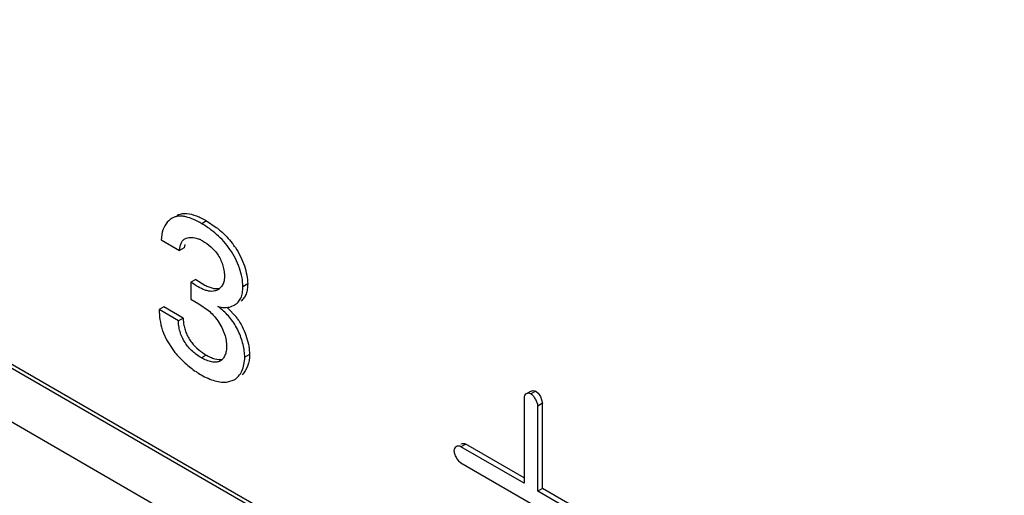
# Model space of a CAD drawing. Header units: inches. Extents: x 0 to 34, y 0 to 22.
# Tile 66 of 125: x 22.85 to 23.069, y 16.19 to 16.296. Entities that reach past the tile are written whole.
import ezdxf

# ---------------------------------------------------------------- set-up
doc = ezdxf.new("R2010")
doc.units = ezdxf.units.IN
doc.header["$LTSCALE"] = 1.87
doc.header["$MEASUREMENT"] = 0
doc.layers.get('0').update_dxf_attribs({"linetype": 'CONTINUOUS'})

msp = doc.modelspace()

# ---------------------------------------------------------------- linework, layer by layer
at = {"color": 7, "linetype": 'CONTINUOUS'}
for p, q in [((23.4561457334, 15.8678088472), (22.4005216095, 16.4773129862)), ((22.4689129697, 16.4370200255), (23.4554483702, 15.8674068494)), ((23.4450088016, 15.8613791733), (22.458473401, 16.4309923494)), ((22.8915725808, 16.2507718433), (22.8905119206, 16.2501594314)), ((22.8915725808, 16.2507718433), (22.8937365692, 16.2493206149)), ((22.8816932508, 16.2482724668), (22.8814484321, 16.2465636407)), ((22.8814484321, 16.2465636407), (22.8855341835, 16.2442045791)), ((22.8866893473, 16.2455061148), (22.8865948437, 16.244816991)), ((22.8892652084, 16.2469397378), (22.8899289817, 16.2467033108)), ((22.8865948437, 16.244816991), (22.8855341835, 16.2442045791)), ((22.8891411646, 16.2377403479), (22.8880805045, 16.2371279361)), ((22.8880805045, 16.2371279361), (22.8880805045, 16.2333449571)), ((22.8891411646, 16.2377403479), (22.8911698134, 16.236494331)), ((22.8955684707, 16.2384109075), (22.8954656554, 16.2374699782)), ((22.9007148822, 16.2367552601), (22.899654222, 16.2361428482)), ((22.8880805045, 16.2333449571), (22.8898766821, 16.2323189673)), ((22.8898766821, 16.2323189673), (22.8919651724, 16.2308655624)), ((22.8970110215, 16.2317109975), (22.8977274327, 16.2320303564)), ((22.8820634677, 16.2316448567), (22.8810028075, 16.2310324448)), ((22.8852896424, 16.2285572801), (22.8810028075, 16.2310324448)), ((22.8863503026, 16.229169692), (22.8820634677, 16.2316448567)), ((22.8961567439, 16.2315423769), (22.8982239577, 16.2293347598)), ((22.8863503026, 16.229169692), (22.8852896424, 16.2285572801)), ((22.8863503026, 16.229169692), (22.8864542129, 16.2278732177)), ((22.8819683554, 16.2258117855), (22.8826571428, 16.2243296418)), ((22.8826571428, 16.2243296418), (22.8842085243, 16.2219130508)), ((22.8914864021, 16.2209217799), (22.890425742, 16.220309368)), ((22.9011177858, 16.2210624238), (22.9000571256, 16.2204500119)), ((22.8963033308, 16.2149342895), (22.8977024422, 16.2154102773)), ((22.9638018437, 16.2129025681), (22.9627411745, 16.212290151)), ((22.9648487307, 16.2128754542), (22.9637880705, 16.2122630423)), ((22.9648487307, 16.2128754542), (22.9653882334, 16.2124087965)), ((22.9653882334, 16.2124087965), (22.9658956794, 16.2116935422)), ((22.9622412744, 16.2113701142), (22.9622412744, 16.1923922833)), ((22.9663955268, 16.2101963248), (22.9653348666, 16.2095839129)), ((22.9658956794, 16.2116935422), (22.9663955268, 16.2101963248)), ((22.9663955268, 16.1912184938), (22.9663955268, 16.2101963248)), ((22.9653348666, 16.1906060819), (22.9653348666, 16.2095839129)), ((22.9492540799, 16.2011157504), (22.9481934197, 16.2005033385)), ((22.9622412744, 16.1923922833), (22.9481934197, 16.2005033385)), ((22.9622412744, 16.193617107), (22.9492540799, 16.2011157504)), ((22.9473111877, 16.1978486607), (22.9476754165, 16.1973746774)), ((22.9476754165, 16.1973746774), (22.9481934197, 16.1969321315)), ((22.9481934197, 16.1969321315), (22.9801016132, 16.1785087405)), ((22.9663955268, 16.1912184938), (22.9653348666, 16.1905984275)), ((22.9801016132, 16.1820799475), (22.9653348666, 16.1906060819)), ((22.9811622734, 16.1826923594), (22.9663955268, 16.1912184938))]:
    msp.add_line(p, q, dxfattribs=at)
for centre, radius, start, end in [((22.8874130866, 16.2407864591), 0.0064295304, 59.934747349, 66.9643949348), ((22.8835073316, 16.2351382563), 0.0174233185, 33.8546258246, 37.759015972), ((22.8927019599, 16.237786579), 0.0026976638, 300.0083203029, 305.024764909), ((22.8926565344, 16.2378482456), 0.0027742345, 305.0620804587, 314.5776495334), ((22.8841702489, 16.2183994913), 0.0166250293, 50.3699645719, 53.4429466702), ((22.8879350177, 16.2215875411), 0.0128795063, 33.2106162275, 36.97849237), ((22.8935743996, 16.2304418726), 0.0124955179, 198.1521113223, 201.7489136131), ((22.8992918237, 16.2334630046), 0.0189975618, 217.4428884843, 218.9610354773), ((22.900165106, 16.2334830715), 0.0195943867, 236.047263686, 239.9266358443)]:
    msp.add_arc(centre, radius, start, end, dxfattribs=at)
for points, knots in [([(22.8905119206, 16.2501594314), (22.8899296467, 16.2504956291), (22.8887829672, 16.2511004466), (22.8872899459, 16.2516495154), (22.8861278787, 16.2518472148), (22.8853148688, 16.2518527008), (22.8845506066, 16.2516936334), (22.8840840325, 16.2514840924), (22.8838662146, 16.2513583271)], [0, 0, 0, 0, 0.2855543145, 0.549984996, 0.6710090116, 0.7846415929, 0.8931794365, 1, 1, 1, 1]), ([(22.8849268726, 16.2519707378), (22.8852447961, 16.252154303), (22.8859568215, 16.2524346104), (22.886718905, 16.252471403), (22.887101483, 16.2524440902)], [0, 0, 0, 0, 0.4890501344, 1, 1, 1, 1]), ([(22.887101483, 16.2524440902), (22.8878530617, 16.2523904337), (22.88941756, 16.2519310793), (22.8908392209, 16.2511952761), (22.8915725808, 16.2507718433)], [0, 0, 0, 0, 0.4708391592, 1, 1, 1, 1]), ([(22.8838662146, 16.2513583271), (22.8833400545, 16.2510545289), (22.8823859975, 16.25012789), (22.8818680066, 16.2489243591), (22.8816932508, 16.2482724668)], [0, 0, 0, 0, 0.4737451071, 1, 1, 1, 1]), ([(22.899654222, 16.2361428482), (22.899654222, 16.2368107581), (22.8994913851, 16.2382187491), (22.8989100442, 16.2403300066), (22.898015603, 16.2424504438), (22.8964576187, 16.2450814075), (22.8940009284, 16.2477964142), (22.891683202, 16.2494831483), (22.8905119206, 16.2501594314)], [0, 0, 0, 0, 0.1149886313, 0.2423194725, 0.3760310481, 0.5099794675, 0.7671508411, 1, 1, 1, 1]), ([(22.8937365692, 16.2493206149), (22.8940548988, 16.2490757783), (22.8953453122, 16.2480215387), (22.8965080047, 16.246807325), (22.8972820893, 16.2458072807)], [0, 0, 0, 0, 0.2410205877, 1, 1, 1, 1]), ([(22.8855341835, 16.2442045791), (22.8855605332, 16.2444840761), (22.8856348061, 16.2450214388), (22.8858471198, 16.2457709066), (22.8861993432, 16.2464044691), (22.8865572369, 16.2467013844), (22.8867467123, 16.2468107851)], [0, 0, 0, 0, 0.2823457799, 0.5442961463, 0.7799547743, 1, 1, 1, 1]), ([(22.8867467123, 16.2468107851), (22.8870920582, 16.2470101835), (22.8879664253, 16.2472078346), (22.8888247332, 16.2470663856), (22.8892652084, 16.2469397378)], [0, 0, 0, 0, 0.4652645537, 1, 1, 1, 1]), ([(22.8906341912, 16.246350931), (22.8912961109, 16.2459687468), (22.8926171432, 16.2450490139), (22.8939992, 16.2435110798), (22.8947930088, 16.241993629), (22.8952294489, 16.2407814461), (22.8954978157, 16.2395814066), (22.8955684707, 16.2387883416), (22.8955684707, 16.2384109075)], [0, 0, 0, 0, 0.2342667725, 0.4905181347, 0.6239910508, 0.7570486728, 0.8843168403, 1, 1, 1, 1]), ([(22.8979765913, 16.2448445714), (22.8988176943, 16.2435898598), (22.8998115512, 16.2415562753), (22.9005606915, 16.2387730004), (22.9007148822, 16.2374046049), (22.9007148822, 16.2367552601)], [0, 0, 0, 0, 0.5248575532, 0.7743775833, 1, 1, 1, 1]), ([(22.8940511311, 16.2354505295), (22.893855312, 16.2353374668), (22.8934279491, 16.2351583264), (22.8927247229, 16.2350625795), (22.8919833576, 16.2351442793), (22.8909316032, 16.2354514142), (22.8896096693, 16.2361191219), (22.8885972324, 16.2367773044), (22.8880805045, 16.2371279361)], [0, 0, 0, 0, 0.1040097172, 0.2104024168, 0.3229708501, 0.444471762, 0.7127580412, 1, 1, 1, 1]), ([(22.8911698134, 16.236494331), (22.8914601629, 16.2363423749), (22.8920317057, 16.2360711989), (22.8928983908, 16.2357838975), (22.8937403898, 16.2356669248), (22.894283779, 16.2357411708), (22.8945339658, 16.2358149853)], [0, 0, 0, 0, 0.279905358, 0.5393070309, 0.777202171, 1, 1, 1, 1]), ([(22.8954656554, 16.2374699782), (22.8953947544, 16.237160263), (22.8951827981, 16.2365777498), (22.8948129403, 16.2360781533), (22.894603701, 16.2358721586)], [0, 0, 0, 0, 0.5197131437, 1, 1, 1, 1]), ([(22.9007148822, 16.2367552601), (22.9007148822, 16.2363559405), (22.9006729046, 16.2355916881), (22.9004182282, 16.234517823), (22.8999347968, 16.2336178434), (22.8994818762, 16.2331444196), (22.899236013, 16.2329481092)], [0, 0, 0, 0, 0.2834169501, 0.5413622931, 0.7766977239, 1, 1, 1, 1]), ([(22.8977274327, 16.2320303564), (22.8980360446, 16.232208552), (22.8986156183, 16.2326683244), (22.8992563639, 16.2336259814), (22.8996022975, 16.2348243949), (22.899654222, 16.2356885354), (22.899654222, 16.2361428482)], [0, 0, 0, 0, 0.2243814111, 0.4577219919, 0.7139455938, 1, 1, 1, 1]), ([(22.8810028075, 16.2310324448), (22.8810219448, 16.2303012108), (22.8811263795, 16.2287852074), (22.8814563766, 16.2272950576), (22.881700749, 16.2265490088)], [0, 0, 0, 0, 0.4823388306, 1, 1, 1, 1]), ([(22.8919651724, 16.2308655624), (22.8923566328, 16.2305425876), (22.8931112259, 16.2297970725), (22.8941080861, 16.2285220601), (22.8949625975, 16.2271100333), (22.8954048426, 16.2260993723), (22.895576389, 16.2255881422)], [0, 0, 0, 0, 0.2355885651, 0.4902399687, 0.7496742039, 1, 1, 1, 1]), ([(22.8940724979, 16.2317537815), (22.8945630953, 16.2315976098), (22.895555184, 16.2314223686), (22.8965580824, 16.2315620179), (22.8970110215, 16.2317109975)], [0, 0, 0, 0, 0.5191817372, 1, 1, 1, 1]), ([(22.9000571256, 16.2204500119), (22.9000571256, 16.220908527), (22.8999829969, 16.2218681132), (22.8996991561, 16.2233312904), (22.8992448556, 16.2248392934), (22.8986284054, 16.2263342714), (22.8978596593, 16.2277614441), (22.8966531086, 16.2294648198), (22.8955507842, 16.230560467), (22.8947741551, 16.2312037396)], [0, 0, 0, 0, 0.1114579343, 0.2331527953, 0.3617132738, 0.4936502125, 0.625630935, 0.7548637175, 1, 1, 1, 1]), ([(22.890425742, 16.220309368), (22.889734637, 16.2207084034), (22.8883686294, 16.2216953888), (22.8866329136, 16.22363358), (22.8857242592, 16.2256780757), (22.8853503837, 16.2273518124), (22.8852841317, 16.2281691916), (22.8852896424, 16.2285572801)], [0, 0, 0, 0, 0.2356733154, 0.4942834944, 0.7591269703, 0.8853789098, 1, 1, 1, 1]), ([(22.8864542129, 16.2278732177), (22.8865139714, 16.2275086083), (22.8866824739, 16.2267709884), (22.887063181, 16.2256898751), (22.8875785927, 16.2246469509), (22.8884386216, 16.223387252), (22.8897215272, 16.2220860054), (22.8908964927, 16.2212623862), (22.8914864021, 16.2209217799)], [0, 0, 0, 0, 0.1249608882, 0.2552027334, 0.3868760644, 0.5172092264, 0.7696162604, 1, 1, 1, 1]), ([(22.8987108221, 16.2286418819), (22.8990968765, 16.2280519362), (22.899773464, 16.2268109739), (22.9005190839, 16.2248669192), (22.9009896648, 16.2229420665), (22.9011177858, 16.2216673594), (22.9011177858, 16.2210624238)], [0, 0, 0, 0, 0.2629063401, 0.5248483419, 0.7744204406, 1, 1, 1, 1]), ([(22.895576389, 16.2255881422), (22.8957315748, 16.2251256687), (22.8959508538, 16.2242114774), (22.8960148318, 16.2232755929), (22.8960148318, 16.2228290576)], [0, 0, 0, 0, 0.5220905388, 1, 1, 1, 1]), ([(22.8845198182, 16.2215174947), (22.8852093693, 16.220664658), (22.8866876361, 16.2191218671), (22.8883668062, 16.2178045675), (22.8892214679, 16.2172295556)], [0, 0, 0, 0, 0.5156660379, 1, 1, 1, 1]), ([(22.8914864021, 16.2209217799), (22.8917932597, 16.2207446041), (22.8924115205, 16.2204300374), (22.8936042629, 16.219999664), (22.8945631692, 16.21988398), (22.8951308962, 16.2200134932)], [0, 0, 0, 0, 0.2784221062, 0.5424416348, 1, 1, 1, 1]), ([(22.8960148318, 16.2228290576), (22.8960148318, 16.2224834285), (22.8959622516, 16.2218190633), (22.8957104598, 16.2208982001), (22.8952899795, 16.2201327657), (22.894874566, 16.2197547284), (22.8946486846, 16.2196243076)], [0, 0, 0, 0, 0.2859169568, 0.5481007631, 0.7842324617, 1, 1, 1, 1]), ([(22.9011177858, 16.2210624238), (22.9011177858, 16.2201830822), (22.9008850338, 16.2185353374), (22.9000197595, 16.217074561), (22.8994748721, 16.2165570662)], [0, 0, 0, 0, 0.5392057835, 1, 1, 1, 1]), ([(22.8946486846, 16.2196243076), (22.8943766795, 16.2194672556), (22.8937115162, 16.2192853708), (22.8926453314, 16.2193802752), (22.8915257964, 16.2197328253), (22.8907920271, 16.2200978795), (22.890425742, 16.220309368)], [0, 0, 0, 0, 0.2119837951, 0.4489086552, 0.7145400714, 1, 1, 1, 1]), ([(22.8977024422, 16.2154102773), (22.898070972, 16.2156230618), (22.8987576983, 16.2162062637), (22.8994995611, 16.2173923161), (22.8999601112, 16.2188424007), (22.9000571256, 16.2198985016), (22.9000571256, 16.2204500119)], [0, 0, 0, 0, 0.2200585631, 0.4559221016, 0.7148043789, 1, 1, 1, 1]), ([(22.8903461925, 16.2165263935), (22.8908448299, 16.2162384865), (22.8918476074, 16.2157259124), (22.8937995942, 16.2150077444), (22.8953518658, 16.2147902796), (22.8963033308, 16.2149342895)], [0, 0, 0, 0, 0.2762915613, 0.5382386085, 1, 1, 1, 1]), ([(22.9627411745, 16.212290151), (22.96259279, 16.2122044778), (22.9623250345, 16.2119317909), (22.9622412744, 16.2115604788), (22.9622412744, 16.2113701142)], [0, 0, 0, 0, 0.47370346, 1, 1, 1, 1]), ([(22.9637880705, 16.2122630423), (22.963623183, 16.2123582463), (22.9632596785, 16.2124713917), (22.9628895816, 16.2123758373), (22.9627411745, 16.212290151)], [0, 0, 0, 0, 0.5263032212, 1, 1, 1, 1]), ([(22.9653348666, 16.2095839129), (22.9653348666, 16.2098265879), (22.9652051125, 16.2103522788), (22.9648555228, 16.2110932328), (22.9643886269, 16.2117664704), (22.963998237, 16.2121416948), (22.9637880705, 16.2122630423)], [0, 0, 0, 0, 0.2289381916, 0.4999946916, 0.77105395, 1, 1, 1, 1]), ([(22.9638018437, 16.2129025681), (22.9639502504, 16.212988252), (22.9643203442, 16.2130838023), (22.9646838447, 16.2129706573), (22.9648487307, 16.2128754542)], [0, 0, 0, 0, 0.4736967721, 1, 1, 1, 1]), ([(22.948208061, 16.20114279), (22.9483563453, 16.2012284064), (22.9487261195, 16.201323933), (22.9490893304, 16.2012108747), (22.9492540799, 16.2011157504)], [0, 0, 0, 0, 0.4736998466, 1, 1, 1, 1]), ([(22.9471473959, 16.2005303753), (22.9469989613, 16.200444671), (22.9467311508, 16.2001718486), (22.9466473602, 16.1998004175), (22.9466473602, 16.1996099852)], [0, 0, 0, 0, 0.473700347, 1, 1, 1, 1]), ([(22.9466473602, 16.1996099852), (22.9466473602, 16.1994744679), (22.9466905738, 16.1991828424), (22.9468851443, 16.1985784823), (22.9471216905, 16.1981334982), (22.9473111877, 16.1978486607)], [0, 0, 0, 0, 0.2137604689, 0.4603615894, 1, 1, 1, 1]), ([(22.9481934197, 16.2005033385), (22.9480286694, 16.2005984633), (22.9476654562, 16.2007115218), (22.9472956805, 16.200615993), (22.9471473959, 16.2005303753)], [0, 0, 0, 0, 0.5263001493, 1, 1, 1, 1])]:
    msp.add_open_spline(points, degree=3, knots=knots, dxfattribs=at)

doc.saveas('drawing.dxf')
